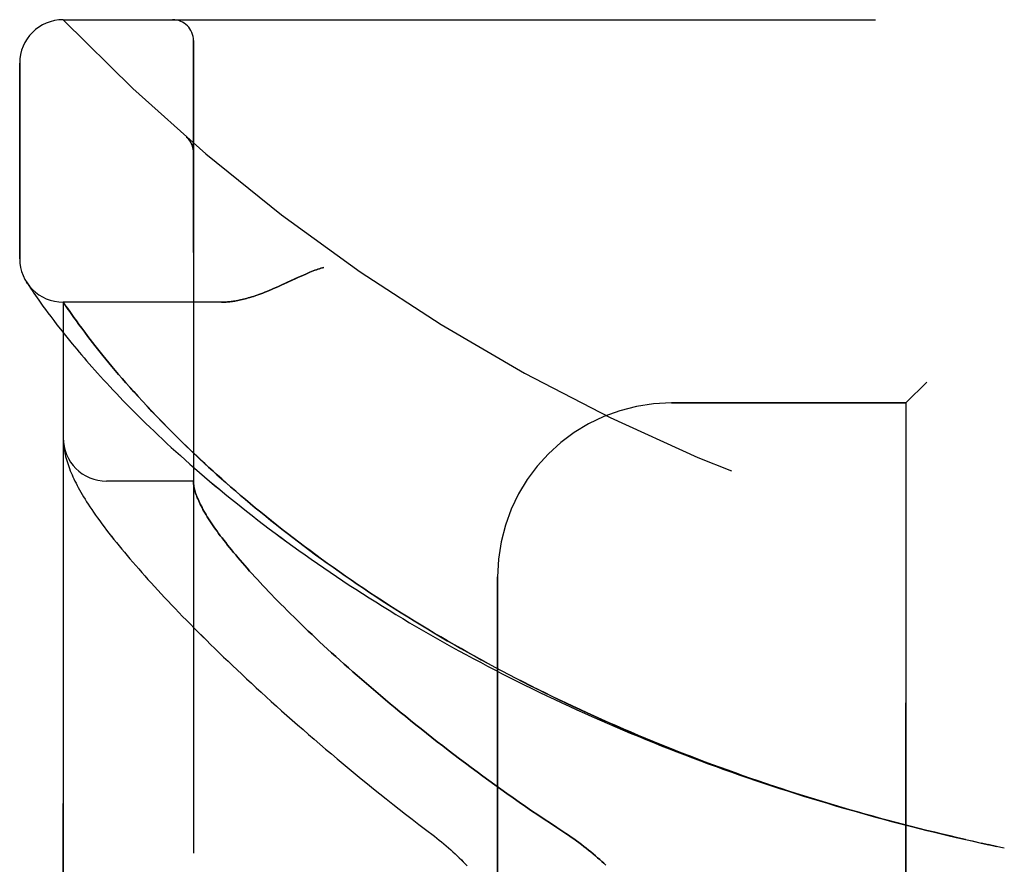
# Model space of a CAD drawing. Header units: inches. Extents: x 0 to 212, y 0 to 138.
# Tile 15 of 256: x 23.15 to 24.57, y 59.3 to 60.52. Entities that reach past the tile are written whole.
import ezdxf

# ---------------------------------------------------------------- set-up
doc = ezdxf.new("R2010")
doc.units = ezdxf.units.IN
doc.header["$LTSCALE"] = 11.6875
doc.header["$MEASUREMENT"] = 0
doc.linetypes.add('HIDDEN', pattern=[0.2, 0.1, -0.1])
doc.layers.add('LEFTHAND_DOOR_ASSEMBLY', color=7, linetype='CONTINUOUS')
doc.layers.add('RIGHTHAND_DOOR_ASSEMBLY', color=7, linetype='CONTINUOUS')

msp = doc.modelspace()

# ---------------------------------------------------------------- linework, layer by layer
at = {"layer": 'LEFTHAND_DOOR_ASSEMBLY', "color": 8, "linetype": 'HIDDEN'}
for p, q in [((23.2132, 60.5159), (25.2769, 60.5159)), ((23.4007, 57.8434), (23.4007, 60.4859)), ((23.1507, 60.1722), (23.1507, 60.4534)), ((23.3906, 60.3471), (23.3904, 60.3472)), ((23.4007, 60.3246), (23.4007, 60.3292)), ((23.1617, 60.1366), (23.1604, 60.1386)), ((23.1604, 60.1386), (23.1607, 60.1382)), ((23.1617, 60.1366), (23.1637, 60.1336)), ((23.1637, 60.1336), (23.1661, 60.13)), ((23.1661, 60.13), (23.1684, 60.1265)), ((23.1684, 60.1265), (23.1712, 60.1224)), ((23.1712, 60.1224), (23.1733, 60.1194)), ((23.1733, 60.1194), (23.1757, 60.116)), ((23.1757, 60.116), (23.1783, 60.1123)), ((23.1783, 60.1123), (23.1811, 60.1083)), ((23.1811, 60.1083), (23.1842, 60.1039)), ((23.1842, 60.1039), (23.1876, 60.0993)), ((23.4412, 60.1097), (23.2132, 60.1097)), ((23.2132, 58.2197), (23.2132, 60.1097)), ((23.1876, 60.0993), (23.1913, 60.0943)), ((23.1913, 60.0943), (23.1953, 60.0889)), ((23.1953, 60.0889), (23.1996, 60.0833)), ((23.2255, 60.092), (23.2226, 60.0961)), ((23.2287, 60.0875), (23.2255, 60.092)), ((23.1996, 60.0833), (23.2042, 60.0772)), ((23.2042, 60.0772), (23.2092, 60.0709)), ((23.2322, 60.0827), (23.2287, 60.0875)), ((23.2359, 60.0776), (23.2322, 60.0827)), ((23.2399, 60.0721), (23.2359, 60.0776)), ((23.2092, 60.0709), (23.2145, 60.0641)), ((23.2145, 60.0641), (23.2202, 60.0571)), ((23.2442, 60.0664), (23.2399, 60.0721)), ((23.2488, 60.0603), (23.2442, 60.0664)), ((23.2521, 60.0561), (23.2488, 60.0603)), ((23.2202, 60.0571), (23.2263, 60.0496)), ((23.2263, 60.0496), (23.2327, 60.0419)), ((23.2555, 60.0517), (23.2521, 60.0561)), ((23.259, 60.0472), (23.2555, 60.0517)), ((23.2626, 60.0426), (23.259, 60.0472)), ((23.2665, 60.0378), (23.2626, 60.0426)), ((23.2704, 60.0329), (23.2665, 60.0378)), ((23.2746, 60.0278), (23.2704, 60.0329)), ((23.2789, 60.0225), (23.2746, 60.0278)), ((23.2834, 60.0171), (23.2789, 60.0225)), ((23.2881, 60.0115), (23.2834, 60.0171)), ((23.293, 60.0058), (23.2881, 60.0115)), ((23.2982, 59.9998), (23.293, 60.0058)), ((23.3035, 59.9937), (23.2982, 59.9998)), ((23.3091, 59.9873), (23.3035, 59.9937)), ((24.4557, 59.9947), (24.4257, 59.9647)), ((23.3149, 59.9808), (23.3091, 59.9873)), ((23.321, 59.9741), (23.3149, 59.9808)), ((23.3273, 59.9672), (23.321, 59.9741)), ((23.334, 59.96), (23.3273, 59.9672)), ((24.0882, 59.9647), (24.4257, 59.9647)), ((24.4257, 58.3647), (24.4257, 59.9647)), ((23.341, 59.9526), (23.334, 59.96)), ((23.3483, 59.9449), (23.341, 59.9526)), ((23.3559, 59.937), (23.3483, 59.9449)), ((23.3639, 59.9288), (23.3559, 59.937)), ((23.2133, 59.9089), (23.2134, 59.9082)), ((23.2134, 59.9082), (23.2134, 59.9075)), ((23.2134, 59.9075), (23.2135, 59.9068)), ((23.2135, 59.9068), (23.2136, 59.9061)), ((23.2136, 59.9061), (23.2136, 59.9054)), ((23.2136, 59.9054), (23.2137, 59.9048)), ((23.2138, 59.9037), (23.2139, 59.903)), ((23.2139, 59.903), (23.214, 59.9023)), ((23.214, 59.9023), (23.2141, 59.9012)), ((23.4007, 59.8522), (23.2757, 59.8522)), ((23.8382, 58.6147), (23.8382, 59.7147)), ((24.5209, 59.3347), (24.5338, 59.3318)), ((24.5325, 59.3321), (24.5441, 59.3296)), ((24.5449, 59.3294), (24.5338, 59.3318)), ((24.556, 59.327), (24.5441, 59.3296)), ((24.5557, 59.3271), (24.5672, 59.3247))]:
    msp.add_line(p, q, dxfattribs=at)
for points in [[(23.3945, 60.3429), (23.3943, 60.3431), (23.3941, 60.3433), (23.3939, 60.3436), (23.3938, 60.3438), (23.3936, 60.344), (23.3934, 60.3443), (23.3932, 60.3445), (23.393, 60.3447), (23.3928, 60.3449), (23.3926, 60.3451), (23.3924, 60.3453), (23.3922, 60.3456), (23.392, 60.3458), (23.3917, 60.346), (23.3915, 60.3462), (23.3913, 60.3464), (23.3911, 60.3466), (23.3908, 60.3468), (23.3906, 60.347), (23.3904, 60.3472)], [(23.3945, 60.3429), (23.3948, 60.3424), (23.3952, 60.3419), (23.3955, 60.3414), (23.3959, 60.3409), (23.3962, 60.3404), (23.3965, 60.3399), (23.3968, 60.3394), (23.3971, 60.3389), (23.3974, 60.3383), (23.3976, 60.3378), (23.3979, 60.3372), (23.3982, 60.3367), (23.3984, 60.3361), (23.3986, 60.3355)], [(23.3986, 60.3355), (23.3988, 60.335), (23.3991, 60.3344), (23.3992, 60.3338), (23.3994, 60.3332), (23.3996, 60.3326), (23.3998, 60.332), (23.3999, 60.3314), (23.4, 60.3308), (23.4002, 60.3302), (23.4003, 60.3296), (23.4004, 60.329), (23.4005, 60.3284), (23.4005, 60.3277), (23.4006, 60.3271), (23.4006, 60.3265), (23.4007, 60.3259), (23.4007, 60.3252), (23.4007, 60.3248)], [(23.5882, 60.1597), (23.5861, 60.1591), (23.5841, 60.1585), (23.582, 60.1578), (23.5798, 60.1571), (23.5776, 60.1563), (23.5754, 60.1555), (23.573, 60.1546), (23.5705, 60.1536), (23.5679, 60.1526), (23.5651, 60.1514), (23.5621, 60.1501), (23.5589, 60.1487), (23.5555, 60.1472), (23.5519, 60.1455), (23.5351, 60.1378)], [(23.5351, 60.1378), (23.527, 60.134), (23.5232, 60.1323), (23.5195, 60.1307), (23.516, 60.1291), (23.5127, 60.1277), (23.5094, 60.1263), (23.5063, 60.1251), (23.5033, 60.1239), (23.5004, 60.1227), (23.4975, 60.1217), (23.4947, 60.1206), (23.4921, 60.1197), (23.4894, 60.1188), (23.4869, 60.118), (23.4844, 60.1172), (23.4819, 60.1164), (23.4796, 60.1157), (23.4772, 60.1151), (23.475, 60.1145), (23.4728, 60.1139), (23.4706, 60.1134), (23.4685, 60.1129), (23.4664, 60.1125), (23.4643, 60.1121), (23.4623, 60.1117), (23.4604, 60.1113), (23.4585, 60.111), (23.4566, 60.1108), (23.4547, 60.1105), (23.4529, 60.1103), (23.4511, 60.1101), (23.4494, 60.11), (23.4477, 60.1099), (23.446, 60.1098), (23.4444, 60.1097), (23.4428, 60.1097), (23.4412, 60.1097)], [(23.2226, 60.0961), (23.2192, 60.1008), (23.2185, 60.1019), (23.2132, 60.1097)], [(23.2327, 60.0419), (23.2361, 60.0379), (23.2396, 60.0338), (23.2432, 60.0296), (23.2469, 60.0253), (23.2507, 60.0209), (23.2546, 60.0165), (23.2586, 60.012), (23.2627, 60.0074), (23.267, 60.0027), (23.2713, 59.998), (23.2758, 59.9931), (23.2803, 59.9882), (23.285, 59.9832), (23.2898, 59.9782), (23.2947, 59.973), (23.2997, 59.9678), (23.3048, 59.9626), (23.3101, 59.9573), (23.3154, 59.9519), (23.3209, 59.9464), (23.3265, 59.9409), (23.3322, 59.9353), (23.338, 59.9297), (23.3439, 59.924), (23.35, 59.9183), (23.3561, 59.9125), (23.3624, 59.9066), (23.3687, 59.9008), (23.3752, 59.8949), (23.3818, 59.8889), (23.3885, 59.8829), (23.3953, 59.8769), (23.4023, 59.8708), (23.4093, 59.8647), (23.4164, 59.8586), (23.4237, 59.8524), (23.431, 59.8463), (23.4384, 59.8401), (23.446, 59.8338), (23.4536, 59.8276), (23.4614, 59.8214), (23.4692, 59.8151), (23.4771, 59.8089), (23.4851, 59.8026), (23.4932, 59.7963), (23.5014, 59.7901), (23.5097, 59.7838), (23.5181, 59.7775), (23.5265, 59.7712), (23.5351, 59.765), (23.5437, 59.7587), (23.5524, 59.7524), (23.5612, 59.7462), (23.5701, 59.7399), (23.5791, 59.7337), (23.5881, 59.7275), (23.5972, 59.7213), (23.6064, 59.7151), (23.6156, 59.709), (23.6249, 59.7028), (23.6343, 59.6967), (23.6438, 59.6906), (23.6533, 59.6846), (23.6629, 59.6785), (23.6725, 59.6725), (23.6822, 59.6665), (23.692, 59.6606), (23.7018, 59.6546), (23.7117, 59.6487), (23.7216, 59.6429), (23.7316, 59.637), (23.7417, 59.6312), (23.7518, 59.6255), (23.7619, 59.6198), (23.7721, 59.6141), (23.7824, 59.6084), (23.7927, 59.6028), (23.803, 59.5972), (23.8134, 59.5917), (23.8238, 59.5862), (23.8343, 59.5807), (23.8448, 59.5753), (23.8554, 59.5699), (23.866, 59.5646), (23.8766, 59.5593), (23.8873, 59.5541), (23.898, 59.5489), (23.9088, 59.5437), (23.9196, 59.5386), (23.9304, 59.5335), (23.9412, 59.5285), (23.9521, 59.5235), (23.963, 59.5186), (23.974, 59.5137), (23.9849, 59.5088), (23.9959, 59.504), (24.007, 59.4993), (24.018, 59.4946), (24.0291, 59.4899), (24.0402, 59.4853), (24.0513, 59.4807), (24.0625, 59.4762), (24.0737, 59.4717), (24.0849, 59.4673), (24.0961, 59.4629), (24.1074, 59.4586), (24.1186, 59.4543), (24.1299, 59.4501), (24.1412, 59.4459), (24.1525, 59.4418), (24.1639, 59.4377), (24.1752, 59.4336), (24.1866, 59.4297), (24.198, 59.4257), (24.2094, 59.4218), (24.2208, 59.418), (24.2322, 59.4142), (24.2437, 59.4104), (24.2551, 59.4067), (24.2666, 59.403), (24.2781, 59.3994), (24.2896, 59.3959), (24.3011, 59.3924), (24.3126, 59.3889), (24.3241, 59.3855), (24.3356, 59.3821), (24.3472, 59.3788), (24.3587, 59.3755), (24.3703, 59.3723), (24.3818, 59.3691), (24.3934, 59.366), (24.405, 59.3629), (24.4165, 59.3599), (24.4281, 59.3569), (24.4397, 59.3539), (24.4513, 59.351), (24.4629, 59.3482), (24.4745, 59.3454), (24.4861, 59.3426), (24.4977, 59.3399), (24.5093, 59.3373), (24.5227, 59.3343)], [(24.5115, 59.3368), (24.5004, 59.3393), (24.4893, 59.3419), (24.4782, 59.3446), (24.467, 59.3472), (24.4559, 59.35), (24.4448, 59.3527), (24.4337, 59.3555), (24.4226, 59.3584), (24.4115, 59.3613), (24.4004, 59.3642), (24.3893, 59.3672), (24.3783, 59.3703), (24.3672, 59.3733), (24.3561, 59.3764), (24.3451, 59.3796), (24.334, 59.3828), (24.323, 59.3861), (24.312, 59.3894), (24.3009, 59.3927), (24.2899, 59.3961), (24.2789, 59.3995), (24.2679, 59.403), (24.257, 59.4065), (24.246, 59.4101), (24.2351, 59.4137), (24.2241, 59.4174), (24.2132, 59.4211), (24.2023, 59.4248), (24.1914, 59.4286), (24.1805, 59.4325), (24.1697, 59.4364), (24.1588, 59.4403), (24.148, 59.4443), (24.1372, 59.4483), (24.1264, 59.4524), (24.1157, 59.4565), (24.1049, 59.4606), (24.0942, 59.4648), (24.0835, 59.4691), (24.0728, 59.4734), (24.0621, 59.4777), (24.0515, 59.4821), (24.0409, 59.4865), (24.0303, 59.491), (24.0198, 59.4955), (24.0092, 59.5001), (23.9987, 59.5047), (23.9882, 59.5094), (23.9778, 59.5141), (23.9673, 59.5188), (23.957, 59.5236), (23.9466, 59.5284), (23.9363, 59.5333), (23.926, 59.5382), (23.9157, 59.5432), (23.9055, 59.5482), (23.8953, 59.5532), (23.8851, 59.5583), (23.875, 59.5635), (23.8649, 59.5686), (23.8548, 59.5739), (23.8448, 59.5791), (23.8349, 59.5844), (23.8249, 59.5897), (23.815, 59.5951), (23.8052, 59.6005), (23.7954, 59.606), (23.7857, 59.6115), (23.776, 59.617), (23.7663, 59.6225), (23.7567, 59.6281), (23.7471, 59.6338), (23.7376, 59.6394), (23.7282, 59.6451), (23.7188, 59.6509), (23.7094, 59.6566), (23.7001, 59.6624), (23.6909, 59.6683), (23.6817, 59.6741), (23.6726, 59.68), (23.6636, 59.6859), (23.6546, 59.6918), (23.6457, 59.6978), (23.6368, 59.7038), (23.628, 59.7098), (23.6193, 59.7158), (23.6106, 59.7218), (23.602, 59.7279), (23.5935, 59.734), (23.5851, 59.74), (23.5767, 59.7461), (23.5684, 59.7523), (23.5602, 59.7584), (23.5521, 59.7645), (23.5441, 59.7707), (23.5361, 59.7768), (23.5282, 59.7829), (23.5204, 59.7891), (23.5127, 59.7952), (23.5051, 59.8013), (23.4976, 59.8075), (23.4901, 59.8136), (23.4828, 59.8197), (23.4755, 59.8258), (23.4684, 59.8318), (23.4614, 59.8378), (23.4545, 59.8438), (23.4478, 59.8497), (23.4413, 59.8555), (23.4349, 59.8611), (23.4288, 59.8667), (23.4228, 59.8721), (23.4171, 59.8774), (23.4115, 59.8826), (23.4061, 59.8877), (23.4009, 59.8926), (23.3958, 59.8975), (23.3908, 59.9022), (23.386, 59.9068), (23.3814, 59.9114), (23.3768, 59.9159), (23.3724, 59.9203), (23.3681, 59.9246), (23.3639, 59.9288)], [(23.2132, 59.9136), (23.2132, 59.9132), (23.2132, 59.9129), (23.2132, 59.9125), (23.2132, 59.9121), (23.2132, 59.9118), (23.2132, 59.9114), (23.2132, 59.911), (23.2132, 59.9106), (23.2133, 59.9103), (23.2133, 59.9099), (23.2133, 59.9096), (23.2133, 59.9089)], [(23.2137, 59.9048), (23.2137, 59.9044), (23.2138, 59.9037)], [(23.2141, 59.9012), (23.2145, 59.8986), (23.215, 59.896), (23.2155, 59.8932), (23.2161, 59.8904), (23.2168, 59.8876), (23.2175, 59.8847), (23.2184, 59.8819), (23.2193, 59.879), (23.2202, 59.8761), (23.2212, 59.8732), (23.2223, 59.8702), (23.2235, 59.8673), (23.2247, 59.8643), (23.226, 59.8614), (23.2273, 59.8584), (23.2287, 59.8554), (23.2302, 59.8523), (23.2317, 59.8492), (23.2333, 59.8461), (23.235, 59.8429), (23.2368, 59.8397), (23.2387, 59.8365), (23.2406, 59.8331), (23.2426, 59.8297), (23.2447, 59.8263), (23.247, 59.8227), (23.2493, 59.8191), (23.2517, 59.8153), (23.2543, 59.8115), (23.257, 59.8075), (23.2598, 59.8035), (23.2628, 59.7993), (23.2659, 59.795), (23.269, 59.7907), (23.2723, 59.7863), (23.2757, 59.7818), (23.2791, 59.7774), (23.2827, 59.7728), (23.2862, 59.7683), (23.2899, 59.7638), (23.2936, 59.7592), (23.2974, 59.7546), (23.3013, 59.7499), (23.3052, 59.7452), (23.3093, 59.7404), (23.3134, 59.7356), (23.3176, 59.7308), (23.3219, 59.7259), (23.3262, 59.721), (23.3307, 59.716), (23.3352, 59.711), (23.3398, 59.7059), (23.3445, 59.7007), (23.3492, 59.6956), (23.3541, 59.6903), (23.3591, 59.685), (23.3641, 59.6797), (23.3692, 59.6743), (23.3744, 59.6689), (23.3797, 59.6634), (23.3851, 59.6578), (23.3906, 59.6522), (23.3962, 59.6466), (23.4018, 59.6408), (23.4076, 59.6351), (23.4135, 59.6292), (23.4194, 59.6234), (23.4254, 59.6174), (23.4316, 59.6114), (23.4378, 59.6054), (23.4441, 59.5993), (23.4505, 59.5932), (23.457, 59.587), (23.4636, 59.5807), (23.4704, 59.5744), (23.4772, 59.568), (23.4841, 59.5616), (23.491, 59.5552), (23.4981, 59.5487), (23.5053, 59.5421), (23.5126, 59.5355), (23.52, 59.5288), (23.5275, 59.5221), (23.5351, 59.5154), (23.5427, 59.5086), (23.5505, 59.5017), (23.5584, 59.4949), (23.5663, 59.4879), (23.5744, 59.481), (23.5825, 59.474), (23.5908, 59.467), (23.5991, 59.4599), (23.6075, 59.4528), (23.616, 59.4457), (23.6246, 59.4385), (23.6333, 59.4313), (23.6421, 59.4241), (23.651, 59.4169), (23.6599, 59.4097), (23.669, 59.4024), (23.6781, 59.3951), (23.6873, 59.3878), (23.6966, 59.3805), (23.7059, 59.3732), (23.7153, 59.3659), (23.7248, 59.3586), (23.7344, 59.3513)], [(23.4007, 59.8512), (23.4007, 59.8509), (23.4007, 59.8506), (23.4007, 59.8503), (23.4007, 59.8499), (23.4007, 59.8495), (23.4008, 59.8491), (23.4008, 59.8486), (23.4009, 59.8481)], [(23.4009, 59.8481), (23.4011, 59.8464), (23.4014, 59.8446), (23.4017, 59.8427), (23.4021, 59.8408), (23.4026, 59.8389), (23.4032, 59.8369), (23.4038, 59.8348), (23.4046, 59.8327), (23.4054, 59.8306), (23.4062, 59.8284), (23.4072, 59.8262), (23.4082, 59.8239), (23.4092, 59.8215), (23.4104, 59.8191), (23.4116, 59.8167), (23.413, 59.8142), (23.4143, 59.8117), (23.4158, 59.8091), (23.4173, 59.8064), (23.4189, 59.8037), (23.4206, 59.801), (23.4224, 59.7982), (23.4242, 59.7953), (23.4262, 59.7924), (23.4282, 59.7894), (23.4302, 59.7864), (23.4324, 59.7834), (23.4346, 59.7802), (23.4369, 59.7771), (23.4393, 59.7738), (23.4418, 59.7706), (23.4444, 59.7672), (23.447, 59.7638), (23.4497, 59.7604), (23.4525, 59.7569), (23.4554, 59.7534), (23.4584, 59.7497), (23.4614, 59.7461), (23.4645, 59.7424), (23.4678, 59.7386), (23.4711, 59.7348), (23.4744, 59.7309), (23.4779, 59.727), (23.4815, 59.723), (23.4851, 59.7189), (23.4888, 59.7148), (23.4926, 59.7107), (23.4965, 59.7065), (23.5005, 59.7022), (23.5046, 59.6979), (23.5088, 59.6935), (23.513, 59.6891), (23.5174, 59.6846), (23.5218, 59.6801), (23.5263, 59.6755), (23.531, 59.6708), (23.5357, 59.6661), (23.5405, 59.6613), (23.5454, 59.6565), (23.5504, 59.6517), (23.5554, 59.6467), (23.5606, 59.6418), (23.5659, 59.6367), (23.5712, 59.6317), (23.5767, 59.6265), (23.5822, 59.6213), (23.5879, 59.6161), (23.5936, 59.6108), (23.5994, 59.6055), (23.6054, 59.6001), (23.6114, 59.5947), (23.6175, 59.5892), (23.6237, 59.5837), (23.63, 59.5781), (23.6364, 59.5725), (23.6429, 59.5668), (23.6495, 59.5611), (23.6562, 59.5554), (23.6629, 59.5496), (23.6698, 59.5438), (23.6768, 59.5379), (23.6838, 59.532), (23.691, 59.5261), (23.6982, 59.5201), (23.7056, 59.5141), (23.713, 59.5081), (23.7205, 59.502), (23.7281, 59.4959), (23.7358, 59.4898), (23.7435, 59.4837), (23.7514, 59.4775), (23.7593, 59.4714), (23.7673, 59.4652), (23.7754, 59.459), (23.7836, 59.4528), (23.7919, 59.4466), (23.8002, 59.4403), (23.8086, 59.4341), (23.8171, 59.4279), (23.8256, 59.4216), (23.8342, 59.4154), (23.8429, 59.4092), (23.8516, 59.403), (23.8604, 59.3968), (23.8693, 59.3906), (23.8782, 59.3845), (23.8871, 59.3783), (23.8961, 59.3722), (23.9051, 59.3662), (23.9142, 59.3601), (23.9233, 59.3541)], [(23.9233, 59.3541), (23.9364, 59.3455), (23.9403, 59.3429), (23.9441, 59.3403), (23.9479, 59.3377), (23.9516, 59.335), (23.9552, 59.3324), (23.9588, 59.3297), (23.9623, 59.327), (23.9658, 59.3243), (23.9692, 59.3216), (23.9725, 59.3189), (23.9758, 59.3162), (23.979, 59.3135), (23.9821, 59.3107), (23.9851, 59.308), (23.9881, 59.3054), (23.991, 59.3027), (23.9938, 59.3)], [(23.7344, 59.3513), (23.7473, 59.3415), (23.7508, 59.3388), (23.7543, 59.336), (23.7577, 59.3333), (23.761, 59.3305), (23.7643, 59.3277), (23.7676, 59.3249), (23.7708, 59.322), (23.774, 59.3192), (23.7771, 59.3163), (23.7801, 59.3135), (23.7831, 59.3106), (23.7861, 59.3077), (23.7889, 59.3049), (23.7917, 59.302), (23.7944, 59.2991)]]:
    msp.add_lwpolyline(points, dxfattribs=at)
for centre, radius, start, end in [((23.2132, 60.4534), 0.0625, 90, 180), ((25.2132, 62.4398), 2.7751, 223.8884, 270), ((23.3707, 60.4859), 0.03, 0, 90), ((23.2132, 60.1722), 0.0625, 180, 270), ((24.0882, 59.7147), 0.25, 90, 180), ((23.2757, 59.9147), 0.0625, 180, 270)]:
    msp.add_arc(centre, radius, start, end, dxfattribs=at)
at = {"layer": 'RIGHTHAND_DOOR_ASSEMBLY', "color": 8, "linetype": 'HIDDEN'}
for p, q in [((23.2132, 60.5159), (25.2769, 60.5159)), ((23.4007, 60.4859), (23.4007, 57.8434)), ((23.1507, 60.4534), (23.1507, 60.1722)), ((23.3906, 60.3471), (23.3904, 60.3472)), ((23.4007, 60.3246), (23.4007, 60.3292)), ((23.1617, 60.1366), (23.1637, 60.1336)), ((23.1637, 60.1336), (23.1661, 60.13)), ((23.1661, 60.13), (23.1684, 60.1265)), ((23.1684, 60.1265), (23.1712, 60.1224)), ((23.1712, 60.1224), (23.1733, 60.1194)), ((23.1733, 60.1194), (23.1757, 60.116)), ((23.1757, 60.116), (23.1783, 60.1123)), ((23.1783, 60.1123), (23.1811, 60.1083)), ((23.1811, 60.1083), (23.1842, 60.1039)), ((23.1842, 60.1039), (23.1876, 60.0993)), ((23.4412, 60.1097), (23.2132, 60.1097)), ((23.2132, 60.1097), (23.2132, 58.2197)), ((23.2138, 60.1087), (23.2167, 60.1045)), ((23.2167, 60.1045), (23.2193, 60.1008)), ((23.1876, 60.0993), (23.1913, 60.0943)), ((23.1913, 60.0943), (23.1953, 60.0889)), ((23.1953, 60.0889), (23.1996, 60.0832)), ((23.2193, 60.1008), (23.2226, 60.0961)), ((23.2226, 60.0961), (23.2255, 60.0919)), ((23.2255, 60.0919), (23.2287, 60.0874)), ((23.1996, 60.0832), (23.2042, 60.0772)), ((23.2042, 60.0772), (23.2092, 60.0709)), ((23.2287, 60.0874), (23.2322, 60.0827)), ((23.2322, 60.0827), (23.2359, 60.0775)), ((23.2359, 60.0775), (23.2399, 60.0721)), ((23.2092, 60.0709), (23.2145, 60.0641)), ((23.2145, 60.0641), (23.2202, 60.0571)), ((23.2399, 60.0721), (23.2442, 60.0664)), ((23.2442, 60.0664), (23.2488, 60.0603)), ((23.2488, 60.0603), (23.2521, 60.0561)), ((23.2202, 60.0571), (23.2263, 60.0496)), ((23.2263, 60.0496), (23.2327, 60.0419)), ((23.2521, 60.0561), (23.2555, 60.0517)), ((23.2555, 60.0517), (23.259, 60.0473)), ((23.259, 60.0473), (23.2626, 60.0426)), ((23.2626, 60.0426), (23.2664, 60.0378)), ((23.2664, 60.0378), (23.2704, 60.0329)), ((23.2704, 60.0329), (23.2746, 60.0278)), ((23.2746, 60.0278), (23.2789, 60.0226)), ((23.2789, 60.0226), (23.2834, 60.0172)), ((23.2834, 60.0172), (23.2881, 60.0116)), ((23.2881, 60.0116), (23.293, 60.0058)), ((23.293, 60.0058), (23.2981, 59.9999)), ((23.2981, 59.9999), (23.3034, 59.9938)), ((23.3034, 59.9938), (23.309, 59.9875)), ((24.4257, 59.9647), (24.4557, 59.9947)), ((23.309, 59.9875), (23.3148, 59.981)), ((23.3148, 59.981), (23.3209, 59.9742)), ((23.3209, 59.9742), (23.3272, 59.9673)), ((23.3272, 59.9673), (23.3339, 59.9601)), ((24.4257, 59.9647), (24.0882, 59.9647)), ((24.4257, 59.9647), (24.4257, 58.3647)), ((23.3339, 59.9601), (23.3408, 59.9527)), ((23.3408, 59.9527), (23.3481, 59.9451)), ((23.3481, 59.9451), (23.3557, 59.9372)), ((23.3557, 59.9372), (23.3637, 59.929)), ((23.2134, 59.9082), (23.2134, 59.9075)), ((23.2134, 59.9075), (23.2135, 59.9068)), ((23.2135, 59.9068), (23.2136, 59.9061)), ((23.2136, 59.9061), (23.2136, 59.9054)), ((23.2136, 59.9054), (23.2137, 59.9048)), ((23.2138, 59.9037), (23.2139, 59.903)), ((23.2139, 59.903), (23.214, 59.9023)), ((23.214, 59.9023), (23.2141, 59.9012)), ((23.4007, 59.8522), (23.2757, 59.8522)), ((23.8382, 59.7147), (23.8382, 58.6147)), ((24.5441, 59.3296), (24.556, 59.327)), ((24.5557, 59.3271), (24.5672, 59.3247))]:
    msp.add_line(p, q, dxfattribs=at)
for points in [[(23.3904, 60.3472), (23.3906, 60.347), (23.3908, 60.3468), (23.3911, 60.3466), (23.3913, 60.3464), (23.3915, 60.3462), (23.3917, 60.346), (23.392, 60.3458), (23.3922, 60.3456), (23.3924, 60.3454), (23.3926, 60.3451), (23.3928, 60.3449), (23.393, 60.3447), (23.3932, 60.3445), (23.3934, 60.3443), (23.3936, 60.344), (23.3937, 60.3438), (23.3939, 60.3436), (23.3941, 60.3434), (23.3943, 60.3431), (23.3945, 60.3429)], [(23.3987, 60.3354), (23.3984, 60.336), (23.3982, 60.3366), (23.3979, 60.3371), (23.3977, 60.3377), (23.3974, 60.3383), (23.3971, 60.3388), (23.3968, 60.3393), (23.3965, 60.3399), (23.3962, 60.3404), (23.3959, 60.3409), (23.3955, 60.3414), (23.3952, 60.3419), (23.3948, 60.3424), (23.3945, 60.3429)], [(23.4007, 60.3248), (23.4007, 60.3252), (23.4007, 60.3259), (23.4006, 60.3265), (23.4006, 60.3271), (23.4005, 60.3277), (23.4005, 60.3283), (23.4004, 60.3289), (23.4003, 60.3295), (23.4002, 60.3301), (23.4001, 60.3307), (23.3999, 60.3313), (23.3998, 60.3319), (23.3996, 60.3325), (23.3995, 60.3331), (23.3993, 60.3337), (23.3991, 60.3343), (23.3989, 60.3348), (23.3987, 60.3354)], [(23.548, 60.1437), (23.5519, 60.1455), (23.5555, 60.1472), (23.5589, 60.1487), (23.5621, 60.1501), (23.5651, 60.1514), (23.5679, 60.1526), (23.5705, 60.1536), (23.573, 60.1546), (23.5754, 60.1555), (23.5776, 60.1563), (23.5798, 60.1571), (23.582, 60.1578), (23.5841, 60.1585), (23.5861, 60.1591), (23.5882, 60.1597)], [(23.1607, 60.1382), (23.1607, 60.1381), (23.1617, 60.1366)], [(23.4412, 60.1097), (23.4428, 60.1097), (23.4444, 60.1097), (23.446, 60.1098), (23.4477, 60.1099), (23.4494, 60.11), (23.4511, 60.1101), (23.4529, 60.1103), (23.4547, 60.1105), (23.4566, 60.1108), (23.4585, 60.111), (23.4604, 60.1113), (23.4623, 60.1117), (23.4643, 60.1121), (23.4664, 60.1125), (23.4685, 60.1129), (23.4706, 60.1134), (23.4728, 60.1139), (23.475, 60.1145), (23.4772, 60.1151), (23.4796, 60.1157), (23.4819, 60.1164), (23.4844, 60.1172), (23.4869, 60.118), (23.4894, 60.1188), (23.492, 60.1197), (23.4947, 60.1206), (23.4975, 60.1217), (23.5004, 60.1227), (23.5033, 60.1239), (23.5063, 60.1251), (23.5094, 60.1263), (23.5127, 60.1277), (23.516, 60.1291), (23.5195, 60.1307), (23.5232, 60.1323), (23.527, 60.134), (23.531, 60.1358), (23.548, 60.1437)], [(23.2132, 60.1097), (23.2132, 60.1096), (23.2138, 60.1087)], [(23.2327, 60.0419), (23.2361, 60.0378), (23.2396, 60.0337), (23.2432, 60.0296), (23.2469, 60.0253), (23.2507, 60.0209), (23.2546, 60.0165), (23.2586, 60.012), (23.2627, 60.0074), (23.267, 60.0027), (23.2713, 59.9979), (23.2758, 59.9931), (23.2803, 59.9882), (23.285, 59.9832), (23.2898, 59.9782), (23.2947, 59.973), (23.2997, 59.9678), (23.3048, 59.9626), (23.3101, 59.9572), (23.3154, 59.9519), (23.3209, 59.9464), (23.3265, 59.9409), (23.3322, 59.9353), (23.338, 59.9297), (23.3439, 59.924), (23.35, 59.9183), (23.3561, 59.9125), (23.3624, 59.9066), (23.3688, 59.9008), (23.3752, 59.8948), (23.3818, 59.8889), (23.3885, 59.8829), (23.3954, 59.8769), (23.4023, 59.8708), (23.4093, 59.8647), (23.4164, 59.8586), (23.4237, 59.8524), (23.431, 59.8462), (23.4385, 59.8401), (23.446, 59.8338), (23.4536, 59.8276), (23.4614, 59.8214), (23.4692, 59.8151), (23.4771, 59.8089), (23.4851, 59.8026), (23.4932, 59.7963), (23.5014, 59.7901), (23.5097, 59.7838), (23.5181, 59.7775), (23.5266, 59.7712), (23.5351, 59.7649), (23.5437, 59.7587), (23.5524, 59.7524), (23.5612, 59.7462), (23.5701, 59.7399), (23.5791, 59.7337), (23.5881, 59.7275), (23.5972, 59.7213), (23.6064, 59.7151), (23.6156, 59.709), (23.6249, 59.7028), (23.6343, 59.6967), (23.6438, 59.6906), (23.6533, 59.6846), (23.6629, 59.6785), (23.6725, 59.6725), (23.6822, 59.6665), (23.692, 59.6606), (23.7018, 59.6546), (23.7117, 59.6487), (23.7216, 59.6429), (23.7316, 59.637), (23.7417, 59.6312), (23.7518, 59.6255), (23.7619, 59.6197), (23.7721, 59.6141), (23.7824, 59.6084), (23.7927, 59.6028), (23.803, 59.5972), (23.8134, 59.5917), (23.8238, 59.5862), (23.8343, 59.5807), (23.8448, 59.5753), (23.8554, 59.5699), (23.866, 59.5646), (23.8766, 59.5593), (23.8873, 59.5541), (23.898, 59.5488), (23.9088, 59.5437), (23.9196, 59.5386), (23.9304, 59.5335), (23.9412, 59.5285), (23.9521, 59.5235), (23.963, 59.5186), (23.974, 59.5137), (23.9849, 59.5088), (23.9959, 59.504), (24.007, 59.4993), (24.018, 59.4946), (24.0291, 59.4899), (24.0402, 59.4853), (24.0514, 59.4807), (24.0625, 59.4762), (24.0737, 59.4717), (24.0849, 59.4673), (24.0961, 59.4629), (24.1074, 59.4586), (24.1186, 59.4543), (24.1299, 59.4501), (24.1412, 59.4459), (24.1525, 59.4418), (24.1639, 59.4377), (24.1752, 59.4336), (24.1866, 59.4296), (24.198, 59.4257), (24.2094, 59.4218), (24.2208, 59.418), (24.2322, 59.4142), (24.2437, 59.4104), (24.2551, 59.4067), (24.2666, 59.403), (24.2781, 59.3994), (24.2896, 59.3959), (24.3011, 59.3924), (24.3126, 59.3889), (24.3241, 59.3855), (24.3357, 59.3821), (24.3472, 59.3788), (24.3587, 59.3755), (24.3703, 59.3723), (24.3818, 59.3691), (24.3934, 59.366), (24.405, 59.3629), (24.4166, 59.3599), (24.4281, 59.3569), (24.4397, 59.3539), (24.4513, 59.351), (24.4629, 59.3482), (24.4745, 59.3454), (24.4861, 59.3426), (24.4977, 59.3399), (24.5093, 59.3373), (24.5226, 59.3343)], [(23.3637, 59.929), (23.3679, 59.9248), (23.3722, 59.9205), (23.3766, 59.9161), (23.3811, 59.9117), (23.3858, 59.9071), (23.3906, 59.9025), (23.3955, 59.8977), (23.4005, 59.8929), (23.4058, 59.888), (23.4112, 59.8829), (23.4167, 59.8778), (23.4225, 59.8725), (23.4284, 59.867), (23.4345, 59.8615), (23.4409, 59.8558), (23.4474, 59.8501), (23.4541, 59.8442), (23.4609, 59.8383), (23.4679, 59.8323), (23.475, 59.8262), (23.4823, 59.8201), (23.4896, 59.814), (23.4971, 59.8079), (23.5046, 59.8017), (23.5122, 59.7956), (23.5199, 59.7895), (23.5277, 59.7833), (23.5356, 59.7772), (23.5435, 59.771), (23.5516, 59.7649), (23.5597, 59.7588), (23.5679, 59.7526), (23.5762, 59.7465), (23.5846, 59.7404), (23.593, 59.7343), (23.6015, 59.7283), (23.6101, 59.7222), (23.6188, 59.7161), (23.6275, 59.7101), (23.6363, 59.7041), (23.6452, 59.6981), (23.6541, 59.6922), (23.6631, 59.6862), (23.6721, 59.6803), (23.6812, 59.6744), (23.6904, 59.6686), (23.6997, 59.6627), (23.7089, 59.6569), (23.7183, 59.6512), (23.7277, 59.6454), (23.7372, 59.6397), (23.7467, 59.6341), (23.7562, 59.6284), (23.7658, 59.6228), (23.7755, 59.6172), (23.7852, 59.6117), (23.795, 59.6062), (23.8048, 59.6008), (23.8146, 59.5954), (23.8245, 59.59), (23.8344, 59.5846), (23.8444, 59.5793), (23.8544, 59.5741), (23.8645, 59.5689), (23.8746, 59.5637), (23.8847, 59.5585), (23.8949, 59.5534), (23.9051, 59.5484), (23.9153, 59.5434), (23.9256, 59.5384), (23.9359, 59.5335), (23.9462, 59.5286), (23.9566, 59.5238), (23.967, 59.519), (23.9774, 59.5142), (23.9879, 59.5095), (23.9984, 59.5049), (24.0089, 59.5003), (24.0194, 59.4957), (24.03, 59.4912), (24.0406, 59.4867), (24.0512, 59.4822), (24.0618, 59.4779), (24.0725, 59.4735), (24.0832, 59.4692), (24.0939, 59.465), (24.1046, 59.4608), (24.1154, 59.4566), (24.1262, 59.4525), (24.1369, 59.4484), (24.1478, 59.4444), (24.1586, 59.4404), (24.1694, 59.4365), (24.1803, 59.4326), (24.1912, 59.4287), (24.2021, 59.4249), (24.213, 59.4212), (24.2239, 59.4175), (24.2349, 59.4138), (24.2458, 59.4102), (24.2568, 59.4066), (24.2678, 59.4031), (24.2787, 59.3996), (24.2898, 59.3962), (24.3008, 59.3928), (24.3118, 59.3894), (24.3228, 59.3861), (24.3339, 59.3829), (24.3449, 59.3797), (24.356, 59.3765), (24.3671, 59.3734), (24.3781, 59.3703), (24.3892, 59.3673), (24.4003, 59.3643), (24.4114, 59.3613), (24.4225, 59.3584), (24.4336, 59.3556), (24.4447, 59.3528), (24.4558, 59.35), (24.467, 59.3473), (24.4781, 59.3446), (24.4892, 59.3419), (24.5004, 59.3394), (24.5115, 59.3368)], [(23.2132, 59.9136), (23.2132, 59.9132), (23.2132, 59.9129), (23.2132, 59.9125), (23.2132, 59.9121), (23.2132, 59.9118), (23.2132, 59.9114), (23.2132, 59.911), (23.2132, 59.9107), (23.2133, 59.9103), (23.2133, 59.9099), (23.2133, 59.9096), (23.2133, 59.9092), (23.2133, 59.9089), (23.2134, 59.9082)], [(23.2137, 59.9048), (23.2137, 59.9044), (23.2138, 59.9037)], [(23.2141, 59.9012), (23.2145, 59.8986), (23.215, 59.896), (23.2155, 59.8932), (23.2161, 59.8904), (23.2168, 59.8876), (23.2175, 59.8847), (23.2184, 59.8819), (23.2193, 59.879), (23.2202, 59.8761), (23.2212, 59.8732), (23.2223, 59.8702), (23.2235, 59.8673), (23.2247, 59.8644), (23.226, 59.8614), (23.2273, 59.8584), (23.2287, 59.8554), (23.2302, 59.8523), (23.2317, 59.8492), (23.2333, 59.8461), (23.235, 59.8429), (23.2368, 59.8397), (23.2387, 59.8365), (23.2406, 59.8331), (23.2426, 59.8297), (23.2447, 59.8263), (23.247, 59.8227), (23.2493, 59.8191), (23.2517, 59.8153), (23.2543, 59.8115), (23.257, 59.8075), (23.2598, 59.8035), (23.2628, 59.7993), (23.2659, 59.795), (23.269, 59.7907), (23.2723, 59.7863), (23.2757, 59.7818), (23.2791, 59.7774), (23.2827, 59.7729), (23.2862, 59.7683), (23.2899, 59.7638), (23.2936, 59.7592), (23.2974, 59.7546), (23.3013, 59.7499), (23.3052, 59.7452), (23.3093, 59.7404), (23.3134, 59.7356), (23.3176, 59.7308), (23.3219, 59.7259), (23.3262, 59.721), (23.3306, 59.716), (23.3352, 59.711), (23.3398, 59.7059), (23.3445, 59.7007), (23.3492, 59.6956), (23.3541, 59.6903), (23.3591, 59.685), (23.3641, 59.6797), (23.3692, 59.6743), (23.3744, 59.6689), (23.3797, 59.6634), (23.3851, 59.6578), (23.3906, 59.6522), (23.3962, 59.6466), (23.4018, 59.6408), (23.4076, 59.6351), (23.4134, 59.6293), (23.4194, 59.6234), (23.4254, 59.6174), (23.4316, 59.6115), (23.4378, 59.6054), (23.4441, 59.5993), (23.4505, 59.5932), (23.457, 59.587), (23.4636, 59.5807), (23.4703, 59.5744), (23.4771, 59.5681), (23.484, 59.5616), (23.491, 59.5552), (23.4981, 59.5487), (23.5053, 59.5421), (23.5126, 59.5355), (23.52, 59.5288), (23.5275, 59.5221), (23.535, 59.5154), (23.5427, 59.5086), (23.5505, 59.5017), (23.5584, 59.4949), (23.5663, 59.4879), (23.5744, 59.481), (23.5825, 59.474), (23.5908, 59.467), (23.5991, 59.4599), (23.6075, 59.4528), (23.616, 59.4457), (23.6246, 59.4385), (23.6333, 59.4313), (23.6421, 59.4241), (23.651, 59.4169), (23.6599, 59.4097), (23.669, 59.4024), (23.6781, 59.3951), (23.6873, 59.3878), (23.6965, 59.3805), (23.7059, 59.3732), (23.7153, 59.3659), (23.7248, 59.3586), (23.7344, 59.3513)], [(23.4009, 59.8481), (23.4008, 59.8486), (23.4008, 59.8491), (23.4007, 59.8495), (23.4007, 59.8499), (23.4007, 59.8503), (23.4007, 59.8506), (23.4007, 59.8509), (23.4007, 59.8512)], [(23.9233, 59.3541), (23.9142, 59.3601), (23.9051, 59.3662), (23.8961, 59.3722), (23.8871, 59.3783), (23.8782, 59.3845), (23.8693, 59.3906), (23.8604, 59.3968), (23.8516, 59.403), (23.8429, 59.4092), (23.8342, 59.4154), (23.8256, 59.4216), (23.8171, 59.4279), (23.8086, 59.4341), (23.8002, 59.4403), (23.7919, 59.4466), (23.7836, 59.4528), (23.7754, 59.459), (23.7673, 59.4652), (23.7593, 59.4714), (23.7514, 59.4775), (23.7435, 59.4837), (23.7358, 59.4898), (23.7281, 59.4959), (23.7205, 59.502), (23.713, 59.5081), (23.7056, 59.5141), (23.6982, 59.5201), (23.691, 59.5261), (23.6838, 59.532), (23.6768, 59.5379), (23.6698, 59.5438), (23.6629, 59.5496), (23.6562, 59.5554), (23.6495, 59.5611), (23.6429, 59.5668), (23.6364, 59.5725), (23.63, 59.5781), (23.6237, 59.5837), (23.6175, 59.5892), (23.6114, 59.5947), (23.6054, 59.6001), (23.5994, 59.6055), (23.5936, 59.6108), (23.5879, 59.6161), (23.5822, 59.6213), (23.5767, 59.6265), (23.5712, 59.6317), (23.5659, 59.6367), (23.5606, 59.6418), (23.5554, 59.6467), (23.5504, 59.6517), (23.5454, 59.6565), (23.5405, 59.6613), (23.5357, 59.6661), (23.531, 59.6708), (23.5263, 59.6755), (23.5218, 59.6801), (23.5174, 59.6846), (23.513, 59.6891), (23.5088, 59.6935), (23.5046, 59.6979), (23.5005, 59.7022), (23.4965, 59.7065), (23.4926, 59.7107), (23.4888, 59.7148), (23.4851, 59.7189), (23.4815, 59.723), (23.4779, 59.727), (23.4744, 59.7309), (23.4711, 59.7348), (23.4678, 59.7386), (23.4645, 59.7424), (23.4614, 59.7461), (23.4584, 59.7497), (23.4554, 59.7534), (23.4525, 59.7569), (23.4497, 59.7604), (23.447, 59.7638), (23.4444, 59.7672), (23.4418, 59.7706), (23.4393, 59.7738), (23.4369, 59.7771), (23.4346, 59.7802), (23.4324, 59.7834), (23.4302, 59.7864), (23.4282, 59.7894), (23.4262, 59.7924), (23.4242, 59.7953), (23.4224, 59.7982), (23.4206, 59.801), (23.4189, 59.8037), (23.4173, 59.8064), (23.4158, 59.8091), (23.4143, 59.8117), (23.413, 59.8142), (23.4116, 59.8167), (23.4104, 59.8191), (23.4092, 59.8215), (23.4082, 59.8239), (23.4072, 59.8262), (23.4062, 59.8284), (23.4054, 59.8306), (23.4046, 59.8327), (23.4038, 59.8348), (23.4032, 59.8369), (23.4026, 59.8389), (23.4021, 59.8408), (23.4017, 59.8427), (23.4014, 59.8446), (23.4011, 59.8464), (23.4009, 59.8481)], [(23.9938, 59.3), (23.991, 59.3027), (23.9881, 59.3054), (23.9851, 59.308), (23.9821, 59.3107), (23.979, 59.3135), (23.9758, 59.3162), (23.9725, 59.3189), (23.9692, 59.3216), (23.9658, 59.3243), (23.9623, 59.327), (23.9588, 59.3297), (23.9552, 59.3324), (23.9516, 59.335), (23.9479, 59.3377), (23.9441, 59.3403), (23.9403, 59.3429), (23.9364, 59.3455), (23.9233, 59.3541)], [(23.7344, 59.3513), (23.7473, 59.3415), (23.7508, 59.3388), (23.7543, 59.3361), (23.7577, 59.3333), (23.761, 59.3305), (23.7643, 59.3277), (23.7676, 59.3249), (23.7708, 59.3221), (23.774, 59.3192), (23.7771, 59.3163), (23.7801, 59.3135), (23.7831, 59.3106), (23.786, 59.3077), (23.7889, 59.3049), (23.7917, 59.302), (23.7944, 59.2991)], [(24.5209, 59.3347), (24.5325, 59.3321), (24.5441, 59.3296)], [(24.5226, 59.3343), (24.5338, 59.3318), (24.5449, 59.3294)]]:
    msp.add_lwpolyline(points, dxfattribs=at)
for centre, radius, start, end in [((23.2132, 60.4534), 0.0625, 90, 180), ((25.2132, 62.4398), 2.7751, 223.8884, 270), ((23.3707, 60.4859), 0.03, 0, 90), ((23.2132, 60.1722), 0.0625, 180, 270), ((24.0882, 59.7147), 0.25, 90, 180), ((23.2757, 59.9147), 0.0625, 180, 270)]:
    msp.add_arc(centre, radius, start, end, dxfattribs=at)

doc.saveas('drawing.dxf')
